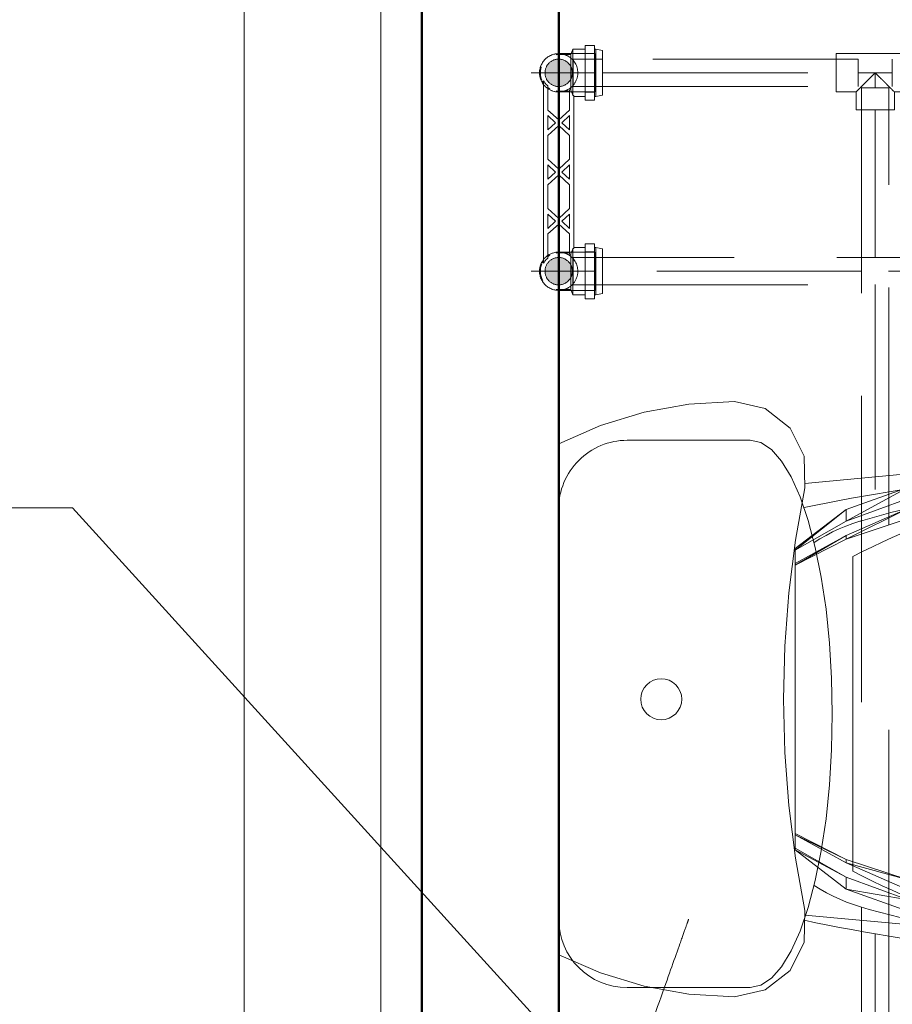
# Model space of a CAD drawing. Header units: millimetres. Extents: x 25471 to 48943, y 4737 to 38988.
# Tile 37 of 117: x 31269 to 31907, y 35555 to 36275. Entities that reach past the tile are written whole.
import ezdxf

# ---------------------------------------------------------------- set-up
doc = ezdxf.new("R2010")
doc.units = ezdxf.units.MM
for name, pattern in [('ADSK_Осевая', [700, 500, -100, 0, -100]), ('ADSK_Скрыто', [300, 150, -150]), ('ADSK_Штриховая_ш3 п1_5', [225, 150, -75])]:
    doc.linetypes.add(name, pattern=pattern)
for name, color, linetype, lineweight in [('A-DETL-____-HDLN', 90, 'ADSK_Скрыто', 9), ('A-DETL-____-MBND', 5, 'ADSK_Штриховая_ш3 п1_5', 20), ('A-WALL-____-MCUT', 113, 'Continuous', 50), ('A-WALL-____-OTLN', 113, 'Continuous', 20), ('M-EQPM-____-OTLN', 50, 'Continuous', 20), ('P-PIPE-____-CNTR', 3, 'ADSK_Осевая', 20), ('P-PIPE-____-IDEN', 2, 'Continuous', 20), ('P-PIPE-____-OTLN', 3, 'Continuous', 20), ('P-SANR-FIXT-OTLN', 6, 'Continuous', 20)]:
    doc.layers.add(name, color=color, linetype=linetype, lineweight=lineweight)

# ---------------------------------------------------------------- blocks, each defined once
blk = doc.blocks.new('Прямая форма - V line-608933-В_Этаж 01_Водопровод')
at = {"layer": 'M-EQPM-____-OTLN', "color": 9}
for p, q in [((200.07, -30.54), (186.77, 0)), ((-186.77, 0), (-200.07, -30.54)), ((-200.07, -30.54), (-209.71, -62.43)), ((209.71, -62.43), (200.07, -30.54)), ((-209.71, -62.43), (-215.54, -95.22)), ((-12.47, -66.65), (-10.61, -64.38)), ((-10.61, -64.38), (-8.33, -62.51)), ((-8.33, -62.51), (-5.74, -61.12)), ((-5.74, -61.12), (-2.93, -60.27)), ((-2.93, -60.27), (0, -59.98)), ((0, -59.98), (2.93, -60.27)), ((2.93, -60.27), (5.74, -61.12)), ((5.74, -61.12), (8.33, -62.51)), ((8.33, -62.51), (10.61, -64.38)), ((10.61, -64.38), (12.47, -66.65)), ((215.55, -95.22), (209.71, -62.43)), ((-14.71, -72.05), (-13.86, -69.24)), ((-13.86, -69.24), (-12.47, -66.65)), ((12.47, -66.65), (13.86, -69.24)), ((13.86, -69.24), (14.71, -72.05)), ((-15, -74.98), (-14.71, -72.05)), ((-14.71, -77.9), (-15, -74.98)), ((-13.86, -80.72), (-14.71, -77.9)), ((14.71, -77.9), (13.86, -80.72)), ((14.71, -72.05), (15, -74.98)), ((15, -74.98), (14.71, -77.9)), ((-12.47, -83.31), (-13.86, -80.72)), ((-10.61, -85.58), (-12.47, -83.31)), ((-8.33, -87.45), (-10.61, -85.58)), ((10.61, -85.58), (8.33, -87.45)), ((12.47, -83.31), (10.61, -85.58)), ((13.86, -80.72), (12.47, -83.31)), ((-5.74, -88.83), (-8.33, -87.45)), ((-2.93, -89.69), (-5.74, -88.83)), ((0, -89.98), (-2.93, -89.69)), ((2.93, -89.69), (0, -89.98)), ((5.74, -88.83), (2.93, -89.69)), ((8.33, -87.45), (5.74, -88.83)), ((-215.54, -95.22), (-217.5, -128.48)), ((217.5, -128.48), (215.55, -95.22)), ((-217.5, -128.48), (-212.43, -150.98)), ((212.43, -150.98), (217.5, -128.48)), ((-212.43, -150.98), (-198.21, -169.15)), ((198.21, -169.15), (212.43, -150.98)), ((-77.64, -168.31), (-38.87, -165.39)), ((-38.87, -165.39), (0, -164.42)), ((38.87, -165.39), (0, -164.42)), ((77.64, -168.31), (38.87, -165.39)), ((-198.21, -169.15), (-177.57, -179.47)), ((-116.21, -173.17), (-77.64, -168.31)), ((77.64, -168.31), (116.22, -173.17)), ((177.57, -179.47), (198.21, -169.15)), ((-177.57, -179.47), (-154.5, -179.95)), ((-157.76, -179.88), (-173.53, -350.38)), ((-154.5, -179.95), (-116.21, -173.17)), ((-138.72, -210.15), (-110.19, -172.93)), ((-130.06, -210.21), (-110.19, -172.93)), ((-108.94, -172.93), (-130.06, -210.21)), ((-119.56, -210.15), (-99.17, -172.93)), ((-117.06, -210.21), (-99.17, -172.93)), ((-98.05, -172.93), (-117.06, -210.21)), ((-110.19, -172.93), (-108.94, -172.93)), ((-108.94, -172.93), (-99.17, -172.93)), ((-99.17, -172.93), (-98.05, -172.93)), ((-98.05, -172.93), (98.05, -172.93)), ((98.05, -172.93), (99.17, -172.93)), ((98.05, -172.93), (119.56, -210.15)), ((117.06, -210.21), (98.05, -172.93)), ((99.17, -172.93), (119.56, -210.15)), ((99.17, -172.93), (108.94, -172.93)), ((108.94, -172.93), (110.19, -172.93)), ((108.94, -172.93), (138.72, -210.15)), ((130.06, -210.21), (108.94, -172.93)), ((110.19, -172.93), (138.72, -210.15)), ((116.22, -173.17), (154.5, -179.95)), ((154.5, -179.95), (177.57, -179.47)), ((173.53, -350.38), (157.76, -179.88)), ((-154.87, -255.25), (-138.72, -210.15)), ((-146.69, -255.52), (-138.72, -210.15)), ((-130.06, -210.21), (-146.69, -255.52)), ((-139.38, -255.25), (-119.56, -210.15)), ((-138.72, -210.15), (-130.06, -210.21)), ((-132.02, -255.52), (-119.56, -210.15)), ((-117.06, -210.21), (-132.02, -255.52)), ((-119.56, -210.15), (-117.06, -210.21)), ((119.56, -210.15), (117.06, -210.21)), ((117.06, -210.21), (139.38, -255.25)), ((132.02, -255.52), (117.06, -210.21)), ((119.56, -210.15), (139.38, -255.25)), ((138.72, -210.15), (130.06, -210.21)), ((130.06, -210.21), (154.87, -255.25)), ((146.69, -255.52), (130.06, -210.21)), ((138.72, -210.15), (154.87, -255.25))]:
    blk.add_line(p, q, dxfattribs=at)
blk = doc.blocks.new('Прямая форма - FU - 053-608934-В_Этаж 01_Водопровод')
blk.add_blockref('Прямая форма - V line-608933-В_Этаж 01_Водопровод', (0, 0))
blk = doc.blocks.new('Прямая форма - V line-609458-В_Этаж 01_Водопровод')
at = {"layer": 'A-WALL-____-MCUT', "color": 253}
for p, q in [((2100.4, 100), (0, 100)), ((0, 0), (2100.4, 0))]:
    blk.add_line(p, q, dxfattribs=at)
blk = doc.blocks.new('Прямая форма - SW - 006-609459-В_Этаж 01_Водопровод')
blk.add_blockref('Прямая форма - V line-609458-В_Этаж 01_Водопровод', (0, 0))
blk = doc.blocks.new('V line_ifc_RVT-1-В_Этаж 01_Водопровод')
at = {"layer": 'A-WALL-____-OTLN', "color": 9, "lineweight": 20, "rotation": 90}
blk.add_blockref('Прямая форма - SW - 006-609459-В_Этаж 01_Водопровод', (31663.24, 35067.63), dxfattribs=at)
at = {"layer": 'M-EQPM-____-OTLN', "color": 9, "lineweight": 20, "rotation": 90}
blk.add_blockref('Прямая форма - FU - 053-608934-В_Этаж 01_Водопровод', (31663.24, 35778.4), dxfattribs=at)
blk = doc.blocks.new('ADSK_Полипропилен_Тройник - Универсальный-1611226-В_Этаж 01_Водопровод')
at = {"layer": 'A-DETL-____-MBND', "color": 150}
for p, q in [((-28.5, 14), (-12.5, 14)), ((-28.5, 14), (-28.5, -14)), ((-12.5, 14), (12.5, 14)), ((12.5, 14), (28.5, 14)), ((28.5, -14), (28.5, 14)), ((-14, -14), (-28.5, -14)), ((-14, -27), (-14, -14)), ((28.5, -14), (14, -14)), ((14, -14), (14, -27)), ((-14, -27), (14, -27))]:
    blk.add_line(p, q, dxfattribs=at)
for points in [[(0, 0), (-1, -0.98), (-2.47, -2.47), (-4.18, -4.18), (-5.14, -5.13), (-5.85, -5.85), (-6.55, -6.55), (-7.47, -7.47), (-9.03, -9.03), (-10.24, -10.27), (-11, -11)], [(11, -11), (10.24, -10.27), (9.03, -9.03), (7.47, -7.47), (6.55, -6.55), (5.85, -5.85), (5.14, -5.13), (4.18, -4.18), (2.47, -2.47), (1, -0.98), (0, 0)]]:
    blk.add_open_spline(points, degree=3, knots=[0, 0, 0, 0, 0.25, 0.375, 0.4375, 0.5, 0.5625, 0.625, 0.75, 1, 1, 1, 1], dxfattribs=at)
for points in [[(-12.5, -12.5), (-12.97, -12.98), (-13.72, -13.72), (-14, -13.98), (-14, -14)], [(-11, -11), (-11.28, -11.28), (-11.81, -11.81), (-12.28, -12.28), (-12.5, -12.5)], [(12.5, -12.5), (12.28, -12.28), (11.81, -11.81), (11.28, -11.28), (11, -11)], [(14, -14), (14, -13.98), (13.72, -13.72), (12.97, -12.98), (12.5, -12.5)]]:
    blk.add_open_spline(points, degree=3, dxfattribs=at)
blk = doc.blocks.new('ADSK_Унитаз напольный_ГОСТ 30493-2017 - Вертикальный выпуск-1561234-В_Этаж 01_Водопровод')
at = {"layer": 'P-SANR-FIXT-OTLN'}
for p, q in [((150, 0), (-150, 0)), ((-200, -50), (-200, -140)), ((200, -140), (200, -50)), ((115, -215), (-115, -215))]:
    blk.add_line(p, q, dxfattribs=at)
at = {"layer": 'P-SANR-FIXT-OTLN', "flags": 128}
for points in [[(-200, -140), (-198.29, -147.83), (-193.19, -155.53), (-184.78, -162.96), (-173.21, -170), (-158.67, -176.53), (-141.42, -182.43), (-121.75, -187.6), (-100, -191.96), (-76.54, -195.43), (-51.76, -197.96), (-26.11, -199.49), (0, -200), (26.11, -199.49), (51.76, -197.96), (76.54, -195.43), (100, -191.96), (121.75, -187.6), (141.42, -182.43), (158.67, -176.53), (173.21, -170), (184.78, -162.96), (193.19, -155.53), (198.29, -147.83), (200, -140)], [(-140.95, -220.5), (-139.31, -215.41), (-137.47, -210.4), (-135.44, -205.47), (-133.2, -200.62), (-130.77, -195.86), (-128.16, -191.21), (-125.36, -186.66)], [(125.35, -186.66), (127.92, -190.8), (130.55, -195.45), (133, -200.2), (135.25, -205.04), (137.3, -209.97), (139.16, -214.97), (140.82, -220.05), (140.95, -220.5)], [(-164.92, -362.08), (-163.67, -341.28), (-161.35, -318.14), (-158.1, -295.11), (-153.94, -272.23), (-148.86, -249.54), (-142.88, -227.07), (-140.95, -220.5)], [(140.95, -220.5), (147.19, -242.9), (152.54, -265.53), (156.97, -288.36), (160.49, -311.34), (163.08, -334.45), (164.75, -357.65), (164.88, -361.89)]]:
    blk.add_lwpolyline(points, dxfattribs=at)
at = {"layer": 'P-SANR-FIXT-OTLN'}
for centre, radius, start, end in [((150, -50), 50, 360, 90), ((-150, -50), 50, 90, 180), ((1182.5, -460), 1362.5, 168.11402, 180), ((-1182.5, -460), 1362.5, 360, 11.88598), ((355.21, -460), 530.21, 152.47843, 180), ((-355.21, -460), 530.21, 360, 27.52157)]:
    blk.add_arc(centre, radius, start, end, dxfattribs=at)
blk = doc.blocks.new('VTp_724_0 Водорозетка двойная - VTp_724_0-V3-В_Этаж 01_Водопровод')
at = {"layer": 'A-DETL-____-HDLN'}
for p, q in [((-77.18, -8.8), (-67.82, -8.8)), ((67.82, -8.8), (77.19, -8.8))]:
    blk.add_line(p, q, dxfattribs=at)
at = {"layer": 'M-EQPM-____-OTLN'}
for p, q in [((66.71, 11), (-66.71, 11)), ((-62.98, 8), (-45.3, 8)), ((-45.3, 8), (-38.02, 0)), ((-36, 2.23), (-41.25, 8)), ((-41.25, 8), (-30.75, 8)), ((-30.75, 8), (-36, 2.23)), ((-33.98, 0), (-26.7, 8)), ((-26.7, 8), (-9.3, 8)), ((-9.3, 8), (-2.02, 0)), ((0, 2.23), (-5.25, 8)), ((-5.25, 8), (5.25, 8)), ((5.25, 8), (0, 2.23)), ((2.02, 0), (9.3, 8)), ((9.3, 8), (26.7, 8)), ((26.7, 8), (33.98, 0)), ((36, 2.23), (30.75, 8)), ((30.75, 8), (41.25, 8)), ((41.25, 8), (36, 2.23)), ((38.02, 0), (45.3, 8)), ((45.3, 8), (62.98, 8)), ((-38.02, 0), (-45.3, -8)), ((-26.7, -8), (-33.98, 0)), ((-2.02, 0), (-9.3, -8)), ((9.3, -8), (2.02, 0)), ((33.98, 0), (26.7, -8)), ((45.3, -8), (38.02, 0)), ((-85.9, 0), (-85.9, -8.8)), ((-59.1, -8), (-59.1, 0)), ((-41.25, -8), (-36, -2.23)), ((-36, -2.23), (-30.75, -8)), ((-5.25, -8), (0, -2.23)), ((0, -2.23), (5.25, -8)), ((30.75, -8), (36, -2.23)), ((36, -2.23), (41.25, -8)), ((59.1, 0), (59.1, -8)), ((85.9, -8.8), (85.9, 0)), ((-85.9, -8.8), (-89.75, -10.4)), ((-89.75, -10.4), (-89.75, -19.4)), ((-89.75, -10.4), (-55.99, -10.4)), ((-85.9, -8.8), (-77.23, -8.8)), ((-67.77, -8.8), (-60.07, -8.8)), ((-45.3, -8), (-60.07, -8)), ((-60.07, -8), (-60.07, -8.8)), ((-55.99, -10.4), (-55.99, -11)), ((-55.99, -11), (55.99, -11)), ((-55.25, -19.4), (-55.25, -11)), ((-30.75, -8), (-41.25, -8)), ((-9.3, -8), (-26.7, -8)), ((5.25, -8), (-5.25, -8)), ((26.7, -8), (9.3, -8)), ((41.25, -8), (30.75, -8)), ((60.07, -8), (45.3, -8)), ((55.25, -11), (55.25, -19.4)), ((55.99, -10.4), (89.75, -10.4)), ((55.99, -11), (55.99, -10.4)), ((60.07, -8.8), (60.07, -8)), ((60.07, -8.8), (67.77, -8.8)), ((77.23, -8.8), (85.9, -8.8)), ((89.75, -10.4), (85.9, -8.8)), ((89.75, -19.4), (89.75, -10.4)), ((-92.58, -19.4), (-86.7, -19.4)), ((-92.58, -26.1), (-92.58, -19.4)), ((-86.7, -19.4), (-72.5, -19.4)), ((-86.7, -26.1), (-86.7, -19.4)), ((-72.5, -19.4), (-58.3, -19.4)), ((-72.5, -26.1), (-72.5, -19.4)), ((-58.3, -19.4), (-52.42, -19.4)), ((-58.3, -19.4), (-58.3, -26.1)), ((-52.42, -26.1), (-52.42, -19.4)), ((52.42, -19.4), (58.3, -19.4)), ((52.42, -26.1), (52.42, -19.4)), ((58.3, -19.4), (72.5, -19.4)), ((58.3, -26.1), (58.3, -19.4)), ((72.5, -19.4), (86.7, -19.4)), ((72.5, -26.1), (72.5, -19.4)), ((86.7, -19.4), (92.58, -19.4)), ((86.7, -19.4), (86.7, -26.1)), ((92.58, -26.1), (92.58, -19.4)), ((-86.7, -26.1), (-92.58, -26.1)), ((-89.75, -26.1), (-89.75, -27.2)), ((-89.75, -27.2), (-88.85, -32)), ((-89.75, -27.2), (-55.25, -27.2)), ((-72.5, -26.1), (-86.7, -26.1)), ((-58.3, -26.1), (-72.5, -26.1)), ((-52.42, -26.1), (-58.3, -26.1)), ((-56.15, -32), (-55.25, -27.2)), ((-55.25, -27.2), (-55.25, -26.1)), ((58.3, -26.1), (52.42, -26.1)), ((55.25, -26.1), (55.25, -27.2)), ((55.25, -27.2), (56.15, -32)), ((55.25, -27.2), (89.75, -27.2)), ((72.5, -26.1), (58.3, -26.1)), ((86.7, -26.1), (72.5, -26.1)), ((92.58, -26.1), (86.7, -26.1)), ((88.85, -32), (89.75, -27.2)), ((89.75, -27.2), (89.75, -26.1)), ((-88.85, -32), (-56.15, -32)), ((56.15, -32), (88.85, -32))]:
    blk.add_line(p, q, dxfattribs=at)
for centre, radius, start, end in [((-72.5, 0), 13.4, 66.35114, 120), ((-72.5, 0), 13.4, 53.69347, 63.10636), ((-72.5, 0), 13.4, 32.67419, 37.02644), ((-72.5, 0), 13.4, 31.22231, 36.91825), ((-72.5, 0), 13.4, 29.20907, 36.65641), ((72.5, 0), 13.4, 143.34359, 150.79093), ((72.5, 0), 13.4, 143.08175, 148.77769), ((72.5, 0), 13.4, 142.97356, 147.32581), ((72.5, 0), 13.4, 116.89364, 126.30653), ((72.5, 0), 13.4, 71.89097, 113.64886), ((-72.5, 0), 13.4, 171.7848, 180), ((-72.5, 0), 13.4, 360, 8.16795), ((-72.5, 0), 13.4, 0, 7.43914), ((72.5, 0), 13.4, 171.83205, 180), ((72.5, 0), 13.4, 172.56086, 180), ((72.5, 0), 13.4, 0, 8.2152), ((-212.07, -402.15), 421.7, 68.27635, 68.87145), ((212.07, -402.15), 421.7, 111.12855, 111.72365)]:
    blk.add_arc(centre, radius, start, end, dxfattribs=at)
for points in [[(-66.71, 11), (-65.99, 10.62), (-64.66, 9.75), (-63.51, 8.62), (-62.98, 8)], [(62.98, 8), (63.51, 8.62), (64.66, 9.75), (65.99, 10.62), (66.71, 11)]]:
    blk.add_open_spline(points, degree=3, dxfattribs=at)
blk = doc.blocks.new('ADSK_Полипропилен_Отвод - Универсальный-V4-В_Этаж 01_Водопровод')
at = {"layer": 'A-DETL-____-HDLN', "color": 140}
for p, q in [((31689.74, 36250.24), (31672.68, 36250.24)), ((31689.74, 36236.24), (31689.74, 36250.24)), ((31663.24, 36246.24), (31663.24, 36226.24)), ((31689.74, 36222.24), (31689.74, 36236.24)), ((31652.19, 36227.65), (31652.1, 36227.76)), ((31663.24, 36222.24), (31689.74, 36222.24))]:
    blk.add_line(p, q, dxfattribs=at)
at = {"layer": 'A-DETL-____-HDLN', "color": 140, "flags": 128}
for points in [[(31652.81, 36226.9), (31652.45, 36227.32), (31652.29, 36227.52)], [(31655.33, 36224.69), (31654.88, 36225.01), (31654.44, 36225.35), (31654.01, 36225.72)], [(31658.84, 36222.95), (31658.31, 36223.14), (31657.79, 36223.35), (31657.28, 36223.57)], [(31662.12, 36222.29), (31661.56, 36222.34), (31661.01, 36222.42), (31660.46, 36222.52)]]:
    blk.add_lwpolyline(points, dxfattribs=at)
at = {"layer": 'A-DETL-____-HDLN', "color": 140}
for radius, start, end in [(14, 74.2133, 75), (14, 60, 73.14918), (10, 90, 270), (10, 30, 90), (14, 0, 60), (14, 286.85082, 0), (10, 28.59789, 30), (10, 15, 27.63531), (10, 345, 15), (14, 217.78401, 285.7867), (10, 270, 330), (10, 330, 331.39267), (10, 332.36831, 345)]:
    blk.add_arc((31663.24, 36236.24), radius, start, end, dxfattribs=at)
for points, knots in [([(31669.64, 36248.69), (31669.29, 36248.87), (31668.56, 36249.21), (31667.82, 36249.48), (31667.44, 36249.6)], [0.6543136, 0.6543136, 0.6543136, 0.6543136, 0.7142857, 0.7758908, 0.7758908, 0.7758908, 0.7758908]), ([(31673.4, 36245.87), (31673.22, 36246.06), (31672.85, 36246.43), (31672.09, 36247.11), (31671.49, 36247.56), (31671.09, 36247.84)], [0.4285714, 0.4285714, 0.4285714, 0.4285714, 0.4642857, 0.5, 0.5714286, 0.5714286, 0.5714286, 0.5714286]), ([(31667.44, 36222.88), (31667.82, 36223), (31668.56, 36223.27), (31669.29, 36223.61), (31669.64, 36223.79)], [0.2241092, 0.2241092, 0.2241092, 0.2241092, 0.2857143, 0.3456864, 0.3456864, 0.3456864, 0.3456864])]:
    blk.add_open_spline(points, degree=3, knots=knots, dxfattribs=at)
for points in [[(31663.24, 36222.24), (31664.13, 36222.24), (31665.04, 36222.33), (31665.93, 36222.5)], [(31671.09, 36224.65), (31671.29, 36224.78), (31671.69, 36225.07), (31672.28, 36225.54), (31672.85, 36226.05), (31673.22, 36226.42), (31673.4, 36226.61)]]:
    blk.add_open_spline(points, degree=3, dxfattribs=at)
at = {"layer": 'A-DETL-____-MBND', "color": 150}
for p, q in [((31672.63, 36250.24), (31663.24, 36250.24)), ((31652.1, 36227.76), (31651.77, 36228.21))]:
    blk.add_line(p, q, dxfattribs=at)
at = {"layer": 'A-DETL-____-MBND', "color": 150, "flags": 128}
for points in [[(31657, 36248.78), (31657.51, 36249.01), (31658.03, 36249.23), (31658.55, 36249.43)], [(31660.71, 36250.01), (31661.26, 36250.1), (31661.82, 36250.17), (31662.38, 36250.21)], [(31650.02, 36240.84), (31650.08, 36241.03), (31650.29, 36241.55), (31650.51, 36242.07), (31650.75, 36242.57)], [(31651.6, 36244.02), (31651.92, 36244.48), (31652.26, 36244.93), (31652.62, 36245.36)], [(31654.2, 36246.93), (31654.64, 36247.29), (31655.09, 36247.62), (31655.55, 36247.94)], [(31649.27, 36237.21), (31649.32, 36237.77), (31649.4, 36238.32), (31649.49, 36238.87)], [(31649.44, 36233.86), (31649.36, 36234.41), (31649.3, 36234.97)], [(31650.64, 36230.14), (31650.4, 36230.65), (31650.19, 36231.17), (31650, 36231.69)]]:
    blk.add_lwpolyline(points, dxfattribs=at)
at = {"layer": 'A-DETL-____-MBND', "color": 150}
for start, end in [(75, 180), (180, 217.5804)]:
    blk.add_arc((31663.24, 36236.24), 14, start, end, dxfattribs=at)
blk.add_open_spline([(31665.93, 36249.98), (31665.04, 36250.15), (31664.13, 36250.24), (31663.24, 36250.24)], degree=3, dxfattribs=at)
blk = doc.blocks.new('ADSK_Радиатор универсальный_Боковое подключение_Клапаны - Радиатор 600х1000-V85-В_Этаж 01_Водопровод')
at = {"layer": 'A-DETL-____-HDLN', "flags": 128}
for points in [[(-554, 0), (-553.99, 0), (-553.96, 0), (-553.91, 0), (-553.83, 0)], [(-553.79, 0), (-553.87, 0), (-553.93, 0), (-553.98, 0), (-554, 0), (-554, 0)], [(-528, 0), (-528.01, 0), (-528.04, 0), (-528.09, 0), (-528.17, 0), (-528.26, 0)], [(-528.21, 0), (-528.13, 0), (-528.07, 0), (-528.02, 0), (-528, 0), (-528, 0)], [(-549.78, -20), (-549.85, -20), (-549.91, -20), (-549.95, -20), (-549.98, -20), (-550, -20), (-550, -20)], [(-550, -20), (-549.99, -20), (-549.97, -20), (-549.94, -20), (-549.89, -20), (-549.82, -20), (-549.74, -20)], [(-532.31, -20), (-532.22, -20), (-532.15, -20), (-532.09, -20), (-532.05, -20), (-532.02, -20), (-532, -20), (-532, -20)], [(-532, -20), (-532.01, -20), (-532.03, -20), (-532.06, -20), (-532.11, -20), (-532.18, -20), (-532.26, -20)]]:
    blk.add_lwpolyline(points, dxfattribs=at)
at = {"layer": 'M-EQPM-____-OTLN'}
for p, q in [((500, 70), (-500, 70)), ((-500, 70), (-500, -30)), ((-500, 70), (500, 70)), ((-500, -30), (-500, 70)), ((500, -30), (500, 70)), ((500, 70), (500, -30)), ((-561, 50), (-545, 50)), ((-561, 38), (-561, 50)), ((-557, 46), (-541, 46)), ((-557, 36), (-557, 46)), ((-545, 50), (-529, 50)), ((-545, 50), (-545, 46)), ((-541, 46), (-525, 46)), ((-541, 46), (-541, 36)), ((-529, 46), (-529, 50)), ((-525, 36), (-525, 46)), ((-557, 38), (-561, 38)), ((-541, 36), (-557, 36)), ((-555, 36), (-555, 2)), ((-551, 36), (-551, 0)), ((-525, 36), (-541, 36)), ((-531, 30), (-531, 36)), ((-511, 20), (-511, 38.5)), ((-500, 38.5), (-511, 38.5)), ((-522, 30), (-531, 30)), ((-511, 32.5), (-522, 32.5)), ((-522, 32.5), (-522, 7.5)), ((510, 32), (500, 32)), ((510, 30.91), (510, 32)), ((510, 30.83), (510, 29.9)), ((510, 30.83), (515, 30.83)), ((515, 29.9), (510, 29.9)), ((510, 21.13), (510, 29.78)), ((517, 30.83), (515, 30.83)), ((515, 29.9), (515, 30.83)), ((515, 29.9), (515, 20.93)), ((517, 30.46), (517, 30.83)), ((517, 9.17), (517, 30.83)), ((517, 22.5), (522, 22.5)), ((522, 17.5), (522, 22.5)), ((-511, 1.5), (-511, 20)), ((-500, 20), (-511, 20)), ((510, 20.93), (510, 19.07)), ((510, 20.93), (515, 20.93)), ((515, 19.07), (510, 19.07)), ((510, 10.22), (510, 18.87)), ((515, 19.07), (515, 20.93)), ((515, 19.07), (515, 10.1)), ((517, 17.5), (522, 17.5)), ((-531, 0), (-531, 10)), ((-531, 10), (-522, 10)), ((-522, 7.5), (-511, 7.5)), ((500, 8), (510, 8)), ((510, 10.1), (510, 9.17)), ((510, 10.1), (515, 10.1)), ((515, 9.17), (510, 9.17)), ((510, 8), (510, 9.09)), ((515, 9.17), (515, 10.1)), ((515, 9.17), (517, 9.17)), ((517, 9.17), (517, 9.54)), ((-556.5, 2), (-556.5, -13)), ((-551, 2), (-556.5, 2)), ((-551, 0), (-531, 0)), ((-500, 1.5), (-511, 1.5)), ((-555.97, -2.34), (-554.93, -15.85)), ((-555.97, -2.34), (-526.03, -2.34)), ((-527.07, -15.85), (-526.03, -2.34)), ((-556.5, -13), (-555.2, -13)), ((-554.93, -15.85), (-527.07, -15.85)), ((-500, -30), (500, -30)), ((500, -30), (-500, -30))]:
    blk.add_line(p, q, dxfattribs=at)
at = {"layer": 'M-EQPM-____-OTLN', "flags": 128}
for points in [[(515, 30.78), (515.48, 30.73), (515.95, 30.58)], [(517, 29.85), (517.76, 28.98), (518.59, 27.5), (519.57, 24.34), (519.76, 22.5)], [(517, 10.15), (517.76, 11.02), (518.59, 12.5), (519.57, 15.66), (519.76, 17.5)], [(515, 9.22), (515.48, 9.27), (515.95, 9.42)], [(-555.97, -2.34), (-555.98, -2.26), (-555.99, -2.18), (-556, -2.1), (-556, -2.02), (-556, -1.94), (-556, -1.86), (-555.99, -1.78), (-555.98, -1.71), (-555.96, -1.63), (-555.95, -1.55), (-555.93, -1.47), (-555.91, -1.39), (-555.88, -1.32), (-555.85, -1.24), (-555.82, -1.17), (-555.79, -1.1), (-555.75, -1.03), (-555.71, -0.96), (-555.66, -0.89), (-555.62, -0.83), (-555.57, -0.76), (-555.52, -0.7), (-555.47, -0.64), (-555.41, -0.58), (-555.35, -0.53), (-555.29, -0.47), (-555.23, -0.42), (-555.17, -0.38), (-555.1, -0.33), (-555.03, -0.29), (-554.96, -0.25), (-554.89, -0.21), (-554.82, -0.18), (-554.75, -0.14), (-554.67, -0.12), (-554.6, -0.09), (-554.52, -0.07), (-554.44, -0.05), (-554.36, -0.03), (-554.29, -0.02), (-554.21, -0.01), (-554.13, 0), (-554.05, 0), (-554, 0)], [(-554, 0), (-553.99, 0), (-553.96, 0), (-553.91, 0), (-553.83, 0), (-553.74, 0), (-553.63, 0), (-553.49, 0), (-553.34, 0), (-553.17, 0), (-552.97, 0), (-552.76, 0), (-552.53, 0), (-552.28, 0), (-552.01, 0), (-551.73, 0), (-551.43, 0), (-551.11, 0), (-550.77, 0)], [(-528, 0), (-528.01, 0), (-528.04, 0), (-528.09, 0), (-528.17, 0), (-528.26, 0), (-528.37, 0), (-528.51, 0), (-528.66, 0), (-528.83, 0), (-529.03, 0), (-529.24, 0), (-529.47, 0), (-529.72, 0), (-529.99, 0), (-530.27, 0), (-530.57, 0), (-530.89, 0), (-531.23, 0), (-531.58, 0), (-531.94, 0), (-532.32, 0), (-532.72, 0), (-533.12, 0), (-533.54, 0), (-533.98, 0), (-534.42, 0), (-534.87, 0), (-535.34, 0), (-535.81, 0), (-536.29, 0), (-536.78, 0), (-537.27, 0), (-537.77, 0), (-538.28, 0), (-538.79, 0), (-539.3, 0), (-539.82, 0), (-540.34, 0), (-540.86, 0), (-541.38, 0), (-541.9, 0), (-542.42, 0), (-542.93, 0), (-543.44, 0), (-543.95, 0), (-544.46, 0), (-544.96, 0), (-545.45, 0), (-545.93, 0), (-546.41, 0), (-546.88, 0), (-547.34, 0), (-547.79, 0), (-548.22, 0), (-548.65, 0), (-549.06, 0), (-549.47, 0), (-549.85, 0), (-550.23, 0), (-550.59, 0), (-550.93, 0), (-551.26, 0), (-551.57, 0), (-551.86, 0), (-552.14, 0), (-552.4, 0), (-552.64, 0), (-552.86, 0), (-553.06, 0), (-553.25, 0), (-553.41, 0), (-553.56, 0), (-553.68, 0), (-553.79, 0), (-553.87, 0), (-553.93, 0), (-553.98, 0), (-554, 0), (-554, 0)], [(-531.41, 0), (-531.07, 0), (-530.74, 0), (-530.43, 0), (-530.14, 0), (-529.86, 0), (-529.6, 0), (-529.36, 0), (-529.14, 0), (-528.94, 0), (-528.75, 0), (-528.59, 0), (-528.44, 0), (-528.32, 0), (-528.21, 0), (-528.13, 0), (-528.07, 0), (-528.02, 0), (-528, 0), (-528, 0)], [(-528, 0), (-527.92, 0), (-527.84, -0.01), (-527.76, -0.01), (-527.68, -0.03), (-527.6, -0.04), (-527.52, -0.06), (-527.45, -0.08), (-527.37, -0.1), (-527.3, -0.13), (-527.22, -0.16), (-527.15, -0.19), (-527.08, -0.23), (-527.01, -0.26), (-526.94, -0.31), (-526.87, -0.35), (-526.81, -0.4), (-526.74, -0.44), (-526.68, -0.5), (-526.62, -0.55), (-526.57, -0.61), (-526.51, -0.67), (-526.46, -0.73), (-526.41, -0.79), (-526.36, -0.85), (-526.32, -0.92), (-526.28, -0.99), (-526.24, -1.06), (-526.2, -1.13), (-526.17, -1.2), (-526.14, -1.28), (-526.11, -1.35), (-526.08, -1.43), (-526.06, -1.5), (-526.04, -1.58), (-526.03, -1.66), (-526.02, -1.74), (-526.01, -1.82), (-526, -1.9), (-526, -1.98), (-526, -2.06), (-526, -2.14), (-526.01, -2.22), (-526.02, -2.3), (-526.03, -2.34)], [(-550, -20), (-550.2, -20), (-550.4, -19.98), (-550.6, -19.96), (-550.8, -19.94), (-550.99, -19.9), (-551.19, -19.86), (-551.38, -19.81), (-551.57, -19.75), (-551.76, -19.68), (-551.95, -19.61), (-552.13, -19.52), (-552.31, -19.43), (-552.48, -19.34), (-552.66, -19.24), (-552.82, -19.13), (-552.99, -19.01), (-553.14, -18.89), (-553.3, -18.76), (-553.44, -18.62), (-553.59, -18.48), (-553.72, -18.34), (-553.85, -18.19), (-553.98, -18.03), (-554.1, -17.87), (-554.21, -17.7), (-554.31, -17.53), (-554.41, -17.36), (-554.5, -17.18), (-554.58, -17), (-554.66, -16.81), (-554.73, -16.62), (-554.79, -16.43), (-554.84, -16.24), (-554.89, -16.05), (-554.93, -15.85)], [(-546.3, -20), (-546.58, -20), (-546.86, -20), (-547.13, -20), (-547.39, -20), (-547.64, -20), (-547.87, -20), (-548.1, -20), (-548.32, -20), (-548.52, -20), (-548.71, -20), (-548.89, -20), (-549.06, -20), (-549.21, -20), (-549.35, -20), (-549.48, -20), (-549.59, -20), (-549.69, -20), (-549.78, -20), (-549.85, -20), (-549.91, -20), (-549.95, -20), (-549.98, -20), (-550, -20), (-550, -20)], [(-550, -20), (-549.99, -20), (-549.97, -20), (-549.94, -20), (-549.89, -20), (-549.82, -20), (-549.74, -20), (-549.65, -20), (-549.54, -20), (-549.42, -20), (-549.29, -20), (-549.14, -20), (-548.98, -20), (-548.81, -20), (-548.63, -20), (-548.43, -20), (-548.22, -20), (-548, -20), (-547.77, -20), (-547.52, -20), (-547.27, -20), (-547.01, -20), (-546.73, -20), (-546.45, -20), (-546.16, -20), (-545.86, -20), (-545.56, -20), (-545.24, -20), (-544.92, -20), (-544.59, -20), (-544.26, -20), (-543.92, -20), (-543.58, -20), (-543.23, -20), (-542.88, -20), (-542.53, -20), (-542.17, -20), (-541.82, -20), (-541.46, -20), (-541.1, -20), (-540.74, -20), (-540.38, -20), (-540.02, -20), (-539.66, -20), (-539.31, -20), (-538.96, -20), (-538.61, -20), (-538.26, -20), (-537.92, -20), (-537.58, -20), (-537.25, -20), (-536.93, -20), (-536.61, -20), (-536.3, -20), (-536, -20), (-535.7, -20), (-535.42, -20), (-535.14, -20), (-534.87, -20), (-534.61, -20), (-534.36, -20), (-534.13, -20), (-533.9, -20), (-533.68, -20), (-533.48, -20), (-533.29, -20), (-533.11, -20), (-532.94, -20), (-532.79, -20), (-532.65, -20), (-532.52, -20), (-532.41, -20), (-532.31, -20), (-532.22, -20), (-532.15, -20), (-532.09, -20), (-532.05, -20), (-532.02, -20), (-532, -20), (-532, -20)], [(-532, -20), (-532.01, -20), (-532.03, -20), (-532.06, -20), (-532.11, -20), (-532.18, -20), (-532.26, -20), (-532.35, -20), (-532.46, -20), (-532.58, -20), (-532.71, -20), (-532.86, -20), (-533.02, -20), (-533.19, -20), (-533.37, -20), (-533.57, -20), (-533.78, -20), (-534, -20), (-534.23, -20), (-534.48, -20), (-534.73, -20), (-534.99, -20), (-535.27, -20), (-535.55, -20), (-535.84, -20)], [(-527.07, -15.85), (-527.11, -16.05), (-527.16, -16.24), (-527.21, -16.43), (-527.27, -16.62), (-527.34, -16.81), (-527.42, -17), (-527.5, -17.18), (-527.59, -17.36), (-527.69, -17.53), (-527.79, -17.7), (-527.9, -17.87), (-528.02, -18.03), (-528.15, -18.19), (-528.28, -18.34), (-528.41, -18.48), (-528.56, -18.62), (-528.7, -18.76), (-528.86, -18.89), (-529.01, -19.01), (-529.18, -19.13), (-529.34, -19.24), (-529.52, -19.34), (-529.69, -19.43), (-529.87, -19.52), (-530.05, -19.61), (-530.24, -19.68), (-530.43, -19.75), (-530.62, -19.81), (-530.81, -19.86), (-531.01, -19.9), (-531.2, -19.94), (-531.4, -19.96), (-531.6, -19.98), (-531.8, -20), (-532, -20)]]:
    blk.add_lwpolyline(points, dxfattribs=at)
at = {"layer": 'M-EQPM-____-OTLN'}
for points, knots in [([(-541, 20), (-540.36, 20.65), (-539.07, 21.92), (-537.5, 23.5), (-536.43, 24.57), (-535.83, 25.17), (-535.39, 25.61), (-534.96, 26.04), (-534.54, 26.46), (-534.14, 26.87), (-533.74, 27.26), (-533.36, 27.64), (-533, 28), (-532.66, 28.35), (-532.34, 28.66), (-532.05, 28.95), (-531.78, 29.22), (-531.55, 29.45), (-531.36, 29.64), (-531.2, 29.79), (-531.05, 29.94), (-531, 29.99), (-531, 30)], [0, 0, 0, 0, 0.142857, 0.285714, 0.357143, 0.392857, 0.428571, 0.464286, 0.5, 0.535714, 0.571429, 0.607143, 0.642857, 0.678571, 0.714286, 0.75, 0.785714, 0.821429, 0.857143, 0.892857, 0.928571, 1, 1, 1, 1]), ([(-531, 10), (-531, 10.01), (-531.05, 10.06), (-531.2, 10.21), (-531.36, 10.36), (-531.55, 10.55), (-531.78, 10.78), (-532.05, 11.05), (-532.34, 11.34), (-532.66, 11.65), (-533, 12), (-533.36, 12.36), (-533.74, 12.74), (-534.14, 13.13), (-534.68, 13.68), (-535.25, 14.25), (-535.83, 14.83), (-536.43, 15.43), (-537.5, 16.5), (-539.07, 18.08), (-540.36, 19.35), (-541, 20)], [0, 0, 0, 0, 0.071429, 0.107143, 0.142857, 0.178571, 0.214286, 0.25, 0.285714, 0.321429, 0.357143, 0.392857, 0.428571, 0.464286, 0.5, 0.571429, 0.607143, 0.642857, 0.714286, 0.857143, 1, 1, 1, 1])]:
    blk.add_open_spline(points, degree=3, knots=knots, dxfattribs=at)
blk = doc.blocks.new('ADSK_Полипропилен_Отвод - Универсальный-V27-В_Этаж 01_Водопровод')
at = {"layer": 'A-DETL-____-HDLN', "color": 210}
for p, q in [((31689.74, 36105.24), (31663.24, 36105.24)), ((31689.74, 36091.24), (31689.74, 36105.24)), ((31652.26, 36099.93), (31652.62, 36100.36)), ((31663.24, 36101.24), (31663.24, 36081.24)), ((31689.74, 36077.24), (31689.74, 36091.24)), ((31672.68, 36077.24), (31689.74, 36077.24))]:
    blk.add_line(p, q, dxfattribs=at)
at = {"layer": 'A-DETL-____-HDLN', "color": 210, "flags": 128}
for points in [[(31660.71, 36105.01), (31661.26, 36105.1), (31661.82, 36105.17), (31662.38, 36105.21)], [(31654.2, 36101.93), (31654.64, 36102.29), (31655.09, 36102.62), (31655.55, 36102.94)], [(31657, 36103.78), (31657.51, 36104.01), (31658.03, 36104.23), (31658.55, 36104.43)]]:
    blk.add_lwpolyline(points, dxfattribs=at)
at = {"layer": 'A-DETL-____-HDLN', "color": 210}
for radius, start, end in [(14, 75, 135), (14, 74.2133, 75), (14, 142.75407, 143.26784), (14, 135, 142.08513), (10, 90, 270), (10, 30, 90), (14, 60, 73.14918), (14, 0, 60), (14, 286.85082, 0), (10, 28.60735, 30), (10, 15, 27.63169), (10, 345, 15), (10, 270, 330), (10, 330, 331.40214), (10, 332.36468, 345), (14, 285, 285.7867)]:
    blk.add_arc((31663.24, 36091.24), radius, start, end, dxfattribs=at)
for points in [[(31665.93, 36104.98), (31665.04, 36105.15), (31664.13, 36105.24), (31663.24, 36105.24)], [(31671.09, 36079.65), (31671.29, 36079.78), (31671.69, 36080.07), (31672.28, 36080.54), (31672.85, 36081.05), (31673.22, 36081.42), (31673.4, 36081.61)]]:
    blk.add_open_spline(points, degree=3, dxfattribs=at)
for points, knots in [([(31669.64, 36103.69), (31669.29, 36103.87), (31668.56, 36104.21), (31667.82, 36104.48), (31667.44, 36104.6)], [0.6543136, 0.6543136, 0.6543136, 0.6543136, 0.7142857, 0.7758908, 0.7758908, 0.7758908, 0.7758908]), ([(31673.4, 36100.87), (31673.22, 36101.06), (31672.85, 36101.43), (31672.09, 36102.11), (31671.49, 36102.56), (31671.09, 36102.84)], [0.4285714, 0.4285714, 0.4285714, 0.4285714, 0.4642857, 0.5, 0.5714286, 0.5714286, 0.5714286, 0.5714286]), ([(31667.44, 36077.88), (31667.82, 36078), (31668.56, 36078.27), (31669.29, 36078.61), (31669.64, 36078.79)], [0.2241092, 0.2241092, 0.2241092, 0.2241092, 0.2857143, 0.3456864, 0.3456864, 0.3456864, 0.3456864])]:
    blk.add_open_spline(points, degree=3, knots=knots, dxfattribs=at)
at = {"layer": 'A-DETL-____-MBND', "color": 220}
blk.add_line((31663.24, 36077.24), (31672.63, 36077.24), dxfattribs=at)
at = {"layer": 'A-DETL-____-MBND', "color": 220, "flags": 128}
for points in [[(31650.02, 36095.84), (31650.08, 36096.03), (31650.29, 36096.55), (31650.51, 36097.07), (31650.75, 36097.57)], [(31651.6, 36099.02), (31651.92, 36099.48), (31652.26, 36099.93)], [(31649.27, 36092.21), (31649.32, 36092.77), (31649.4, 36093.32), (31649.49, 36093.87)], [(31649.44, 36088.86), (31649.36, 36089.41), (31649.3, 36089.97)], [(31650.64, 36085.14), (31650.4, 36085.65), (31650.19, 36086.17), (31650, 36086.69)], [(31652.81, 36081.9), (31652.45, 36082.32), (31652.1, 36082.76), (31651.77, 36083.21)], [(31655.33, 36079.69), (31654.88, 36080.01), (31654.44, 36080.35), (31654.01, 36080.72)], [(31658.84, 36077.95), (31658.31, 36078.14), (31657.79, 36078.35), (31657.28, 36078.57)], [(31662.12, 36077.29), (31661.56, 36077.34), (31661.01, 36077.42), (31660.46, 36077.52)]]:
    blk.add_lwpolyline(points, dxfattribs=at)
at = {"layer": 'A-DETL-____-MBND', "color": 220}
for start, end in [(143.47145, 180), (180, 285)]:
    blk.add_arc((31663.24, 36091.24), 14, start, end, dxfattribs=at)
blk.add_open_spline([(31663.24, 36077.24), (31664.13, 36077.24), (31665.04, 36077.33), (31665.93, 36077.5)], degree=3, dxfattribs=at)

msp = doc.modelspace()

# ---------------------------------------------------------------- hatches: boundary and pattern name
at = {"layer": 'P-PIPE-____-OTLN'}
for points in [[(31663.24, 36226.24), (31666.26, 36226.76), (31668.24, 36227.58), (31670.31, 36229.17), (31671.9, 36231.24), (31672.9, 36233.65), (31672.97, 36238.31), (31672.9, 36238.83), (31671.9, 36241.24), (31670.31, 36243.31), (31668.24, 36244.9), (31665.83, 36245.9), (31663.24, 36246.24), (31660.65, 36245.9), (31658.24, 36244.9), (31656.17, 36243.31), (31654.58, 36241.24), (31653.51, 36238.31), (31653.24, 36236.24), (31653.58, 36233.65), (31654.58, 36231.24), (31656.17, 36229.17), (31658.24, 36227.58), (31660.65, 36226.58)], [(31663.24, 36081.24), (31666.26, 36081.76), (31668.24, 36082.58), (31670.31, 36084.17), (31671.9, 36086.24), (31672.9, 36088.65), (31673.24, 36091.24), (31672.9, 36093.83), (31671.9, 36096.24), (31668.76, 36099.5), (31668.24, 36099.9), (31665.83, 36100.9), (31663.24, 36101.24), (31660.65, 36100.9), (31657.72, 36099.5), (31656.17, 36098.31), (31654.58, 36096.24), (31653.58, 36093.83), (31653.24, 36091.24), (31653.58, 36088.65), (31654.58, 36086.24), (31656.17, 36084.17), (31658.24, 36082.58), (31660.65, 36081.58)]]:
    msp.add_hatch(color=256, dxfattribs=at).paths.add_polyline_path(points)

# ---------------------------------------------------------------- linework, layer by layer
at = {"layer": 'A-DETL-____-HDLN', "color": 140}
for p, q in [((31695.19, 36246.24), (31673.74, 36246.24)), ((31673.74, 36246.24), (31673.74, 36226.24)), ((31882.1, 36226.24), (31882.1, 36246.24)), ((31907.1, 36246.24), (31907.1, 36226.24)), ((31673.74, 36226.24), (31695.19, 36226.24)), ((31904.6, 36225.24), (31884.6, 36225.24)), ((31884.6, 35926.3), (31884.6, 35608.97)), ((31904.6, 35605.91), (31904.6, 35929.36))]:
    msp.add_line(p, q, dxfattribs=at)
at = {"layer": 'A-DETL-____-HDLN', "color": 210}
for p, q in [((31695.19, 36101.24), (31673.74, 36101.24)), ((31673.74, 36101.24), (31673.74, 36081.24)), ((31673.74, 36081.24), (31695.19, 36081.24))]:
    msp.add_line(p, q, dxfattribs=at)
at = {"layer": 'A-DETL-____-HDLN', "color": 140}
msp.add_open_spline([(31740.61, 35567.97), (31750.48, 35595.78), (31758.24, 35617.63), (31758.24, 35617.63)], degree=3, dxfattribs=at)
at = {"layer": 'A-DETL-____-MBND', "color": 150}
for p, q in [((31882.1, 36246.24), (31695.24, 36246.24)), ((31695.24, 36236.24), (31866.1, 36236.24)), ((31907.1, 36236.24), (31882.1, 36236.24)), ((31894.6, 36225.24), (31894.6, 36236.24)), ((31695.24, 36226.24), (31882.1, 36226.24)), ((31884.6, 36225.24), (31884.6, 35926.35)), ((31904.6, 35929.41), (31904.6, 36225.24)), ((31894.6, 36209.24), (31894.6, 36100.9)), ((31894.6, 36081.58), (31894.6, 35928.11)), ((31884.6, 35608.92), (31884.6, 35463.05)), ((31894.6, 35607.16), (31894.6, 35479.05)), ((31904.6, 35463.05), (31904.6, 35605.86))]:
    msp.add_line(p, q, dxfattribs=at)
at = {"layer": 'A-DETL-____-MBND', "color": 220}
for p, q in [((32916.59, 36101.24), (31695.24, 36101.24)), ((31884.94, 36091.24), (31695.24, 36091.24)), ((32900.59, 36091.24), (31904.26, 36091.24)), ((31695.24, 36081.24), (32916.59, 36081.24))]:
    msp.add_line(p, q, dxfattribs=at)
at = {"layer": 'P-PIPE-____-CNTR', "color": 150}
for p, q in [((31663.24, 36216.24), (31663.24, 36256.24)), ((31643.24, 36236.24), (31683.24, 36236.24))]:
    msp.add_line(p, q, dxfattribs=at)
at = {"layer": 'P-PIPE-____-CNTR', "color": 220}
for p, q in [((31663.24, 36071.24), (31663.24, 36111.24)), ((31643.24, 36091.24), (31683.24, 36091.24))]:
    msp.add_line(p, q, dxfattribs=at)
at = {"layer": 'P-PIPE-____-CNTR', "color": 150}
msp.add_open_spline([(31703.54, 35463.55), (31710.99, 35484.51), (31727.61, 35531.36), (31740.6, 35567.93)], degree=3, dxfattribs=at)
at = {"layer": 'P-PIPE-____-IDEN'}
for p, q in [((31307.93, 35918.26), (31183.39, 35918.26)), ((31743.7, 35438.97), (31307.93, 35918.26))]:
    msp.add_line(p, q, dxfattribs=at)

# ---------------------------------------------------------------- block references
at = {"lineweight": 9}
msp.add_blockref('V line_ifc_RVT-1-В_Этаж 01_Водопровод', (0, 0), dxfattribs=at)
at = {"layer": 'A-DETL-____-HDLN'}
for name, p, rotation in [('ADSK_Радиатор универсальный_Боковое подключение_Клапаны - Радиатор 600х1000-V85-В_Этаж 01_Водопровод', (31463.24, 35831.86), 269.999999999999), ('VTp_724_0 Водорозетка двойная - VTp_724_0-V3-В_Этаж 01_Водопровод', (31663.24, 36163.74), 90.00000000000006), ('ADSK_Унитаз напольный_ГОСТ 30493-2017 - Вертикальный выпуск-1561234-В_Этаж 01_Водопровод', (31663.24, 35767.63), 89.9999999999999)]:
    msp.add_blockref(name, p, dxfattribs=dict(at, rotation=rotation))
at = {"layer": 'A-DETL-____-HDLN', "color": 140}
msp.add_blockref('ADSK_Полипропилен_Отвод - Универсальный-V4-В_Этаж 01_Водопровод', (0, 0), dxfattribs=at)
at = {"layer": 'A-DETL-____-HDLN', "color": 210}
msp.add_blockref('ADSK_Полипропилен_Отвод - Универсальный-V27-В_Этаж 01_Водопровод', (0, 0), dxfattribs=at)
at = {"layer": 'A-DETL-____-MBND', "color": 150, "extrusion": (0, 0, -1)}
msp.add_blockref('ADSK_Полипропилен_Тройник - Универсальный-1611226-В_Этаж 01_Водопровод', (-31894.6, 36236.24), dxfattribs=at)

doc.saveas('drawing.dxf')
